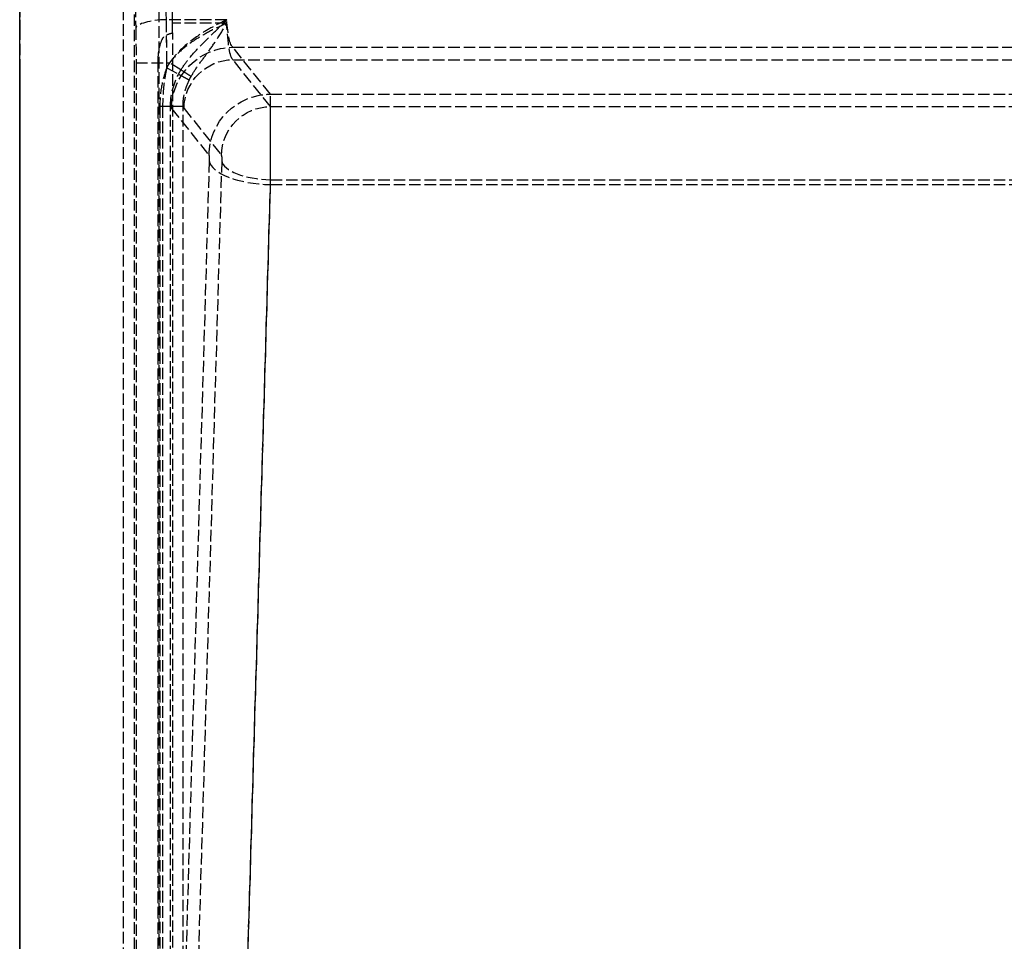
# Model space of a CAD drawing. Header units: millimetres. Extents: x 0 to 512, y -16 to 500.
# Tile 9 of 22: x 0 to 128, y 104 to 224. Entities that reach past the tile are written whole.
import ezdxf

# ---------------------------------------------------------------- set-up
doc = ezdxf.new("R2010")
doc.units = ezdxf.units.MM
doc.header["$LTSCALE"] = 10
doc.linetypes.add('ALLCAD_Strich', pattern=[0.2, 0.15, -0.05])
doc.layers.add('BESCH_KONT_sich_schn_grun_2d', color=10, linetype='Continuous')
doc.layers.add('BESCH_KONT_sich_schn_seit_2d', color=160, linetype='Continuous')

msp = doc.modelspace()

# ---------------------------------------------------------------- linework, layer by layer
at = {"layer": 'BESCH_KONT_sich_schn_grun_2d', "linetype": 'ALLCAD_Strich'}
for p, q in [((0, 0), (0, 500)), ((13.5, 0), (13.5, 500)), ((18.14, 3.74), (18.14, 490.07)), ((14.9, 484.77), (14.9, 2.44)), ((26.93, 224.08), (19.07, 224.08)), ((26.93, 223.62), (19.86, 223.62)), ((19.89, 11.5), (19.89, 222.38)), ((27.72, 220.5), (469.28, 220.5)), ((32.59, 214.4), (27.72, 220.5)), ((15.13, 218.48), (19.12, 218.48)), ((15.13, 218.48), (15.13, 15.25)), ((17.99, 15.25), (17.99, 218.48)), ((19.12, 218.48), (19.5, 218.48)), ((19.12, 217.84), (19.12, 218.48)), ((19.12, 217.84), (20.66, 217)), ((20.96, 217.55), (19.5, 218.48)), ((32.59, 212.78), (27.72, 218.88)), ((27.72, 218.88), (469.28, 218.88)), ((32.59, 214.4), (464.41, 214.4)), ((18.22, 212.84), (18.22, 34.2)), ((18.22, 212.84), (19.61, 212.84)), ((18.58, 212.84), (18.58, 34.2)), ((19.61, 212.84), (21.23, 212.84)), ((19.61, 34.2), (19.61, 212.84)), ((19.74, 212.53), (24.61, 206.43)), ((21.23, 34.2), (21.23, 212.84)), ((21.37, 212.53), (26.24, 206.43)), ((32.59, 212.78), (464.41, 212.78)), ((24.64, 205.74), (19.61, 34.2)), ((26.27, 205.74), (21.23, 34.2)), ((26.89, 8.15), (32.62, 203.28)), ((26.89, 7.51), (32.62, 202.65)), ((32.62, 203.28), (464.38, 203.28)), ((32.62, 202.65), (464.38, 202.65))]:
    msp.add_line(p, q, dxfattribs=at)
for centre, major_axis, ratio, start_param, end_param in [((15.69, 225.48), (0, -9), 0.069927, -1.846598, -1.287002), ((19.07, 222.96), (-4, -0.08), 0.279946, -1.576506, -0.072726), ((18, 218.48), (0, 20), 0.055941, -1.570796, -1.287002), ((18.63, 218.48), (0, 18.37), 0.069927, -1.356851, -1.287002), ((18, 218.48), (0, 18.37), 0.060905, -1.570796, -1.371513), ((32.59, 205.94), (0, 8.5), 0.004113, -1.968165, -0.087266), ((19.82, 225.48), (0, -13), 0.069927, -0.235462, -0.087266), ((21.44, 225.48), (0, -13), 0.069927, -0.235462, -0.087266), ((32.59, 205.94), (0, 6.87), 0.005089, -1.968165, -0.087266), ((32.62, 205.74), (-8, 0.23), 0.386852, 0.075718, 1.582149), ((32.62, 205.74), (-6.37, 0.19), 0.386852, 0.075718, 1.582149)]:
    msp.add_ellipse(centre, major_axis=major_axis, ratio=ratio, start_param=start_param, end_param=end_param, dxfattribs=at)
at = {"layer": 'BESCH_KONT_sich_schn_grun_2d', "linetype": 'ALLCAD_Strich', "extrusion": (0, 0, -1)}
for centre, major_axis, ratio, start_param, end_param in [((19.68, 225.48), (0, 5), 0.125868, -1.85459, -1.294994), ((20.31, 225.48), (0, -6.63), 0.069927, 1.287002, 1.846598), ((27.8, 225.48), (0, 5), 0.18181, -3.054326, -1.85459), ((14.01, 218.48), (0, -16), 0.069927, -1.85459, -1.570796), ((27.8, 225.48), (0, 6.63), 0.137111, -3.054326, -1.85459), ((276.6, 218.48), (-262.7, 0), 0.069927, 0.199284, 0.213945), ((27.72, 212.53), (6.25, 4.99), 0.993786, -2.464257, -0.89954), ((27.72, 212.53), (4.98, 3.98), 0.993786, -2.464257, -0.89954), ((32.59, 206.43), (6.25, 4.99), 0.993786, -2.464257, -0.89954), ((32.59, 206.43), (4.98, 3.98), 0.993786, -2.464257, -0.89954), ((24.61, 205.94), (0, -0.5), 0.069927, -3.054326, -1.173428), ((26.23, 205.94), (0, -0.5), 0.069927, -3.054326, -1.173428)]:
    msp.add_ellipse(centre, major_axis=major_axis, ratio=ratio, start_param=start_param, end_param=end_param, dxfattribs=at)
at = {"layer": 'BESCH_KONT_sich_schn_grun_2d', "linetype": 'ALLCAD_Strich'}
for points, knots in [([(26.93, 224.08), (26.3, 223.78), (25.68, 223.46), (24.47, 222.8), (23.88, 222.45), (22.4, 221.47), (21.54, 220.79), (20.31, 219.54), (19.88, 219.02), (19.5, 218.48)], [-0.9745351, -0.9745351, -0.9745351, -0.9745351, -0.7609276, -0.7609276, -0.5487362, -0.5487362, -0.2110524, -0.2110524, 0, 0, 0, 0]), ([(20.96, 217.55), (21.27, 218.05), (21.61, 218.54), (22.61, 219.77), (23.29, 220.48), (24.48, 221.65), (24.95, 222.11), (25.92, 223.07), (26.42, 223.57), (26.93, 224.08)], [0, 0, 0, 0, 0.2110524, 0.2110524, 0.5487362, 0.5487362, 0.7609276, 0.7609276, 0.9745351, 0.9745351, 0.9745351, 0.9745351]), ([(26.93, 223.62), (26.22, 223.3), (25.51, 222.97), (24.13, 222.26), (23.46, 221.88), (22.82, 221.47), (22.18, 221.05), (21.57, 220.6), (20.44, 219.6), (19.93, 219.06), (19.5, 218.48)], [-0.9745351, -0.9745351, -0.9745351, -0.9745351, -0.7309013, -0.7309013, -0.4872675, -0.4872675, -0.4872675, -0.2436338, -0.2436338, 0, 0, 0, 0]), ([(22.29, 216.7), (22.56, 217.19), (22.88, 217.68), (23.58, 218.66), (23.96, 219.16), (24.36, 219.7), (24.76, 220.24), (25.17, 220.82), (26.03, 222.13), (26.48, 222.86), (26.93, 223.62)], [0, 0, 0, 0, 0.2436338, 0.2436338, 0.4872675, 0.4872675, 0.4872675, 0.7309013, 0.7309013, 0.9745351, 0.9745351, 0.9745351, 0.9745351]), ([(17.99, 218.48), (17.99, 218.9), (18.01, 219.33), (18.1, 220.09), (18.17, 220.46), (18.37, 221.21), (18.51, 221.53), (18.74, 221.85), (18.81, 221.94), (18.96, 222.06), (19.03, 222.09), (19.1, 222.12)], [-0.2898042, -0.2898042, -0.2898042, -0.2898042, -0.2085017, -0.2085017, -0.1387261, -0.1387261, -0.0566435, -0.0566435, -0.022162, -0.022162, 0, 0, 0, 0]), ([(19.12, 217.84), (18.83, 217.08), (18.6, 216.26), (18.29, 214.58), (18.22, 213.71), (18.22, 212.84)], [-0.522631, -0.522631, -0.522631, -0.522631, -0.2613155, -0.2613155, 0, 0, 0, 0]), ([(19.12, 217.84), (19.03, 217.46), (18.96, 217.06), (18.82, 216.26), (18.77, 215.84), (18.72, 215.42), (18.68, 215), (18.64, 214.57), (18.6, 213.71), (18.58, 213.28), (18.58, 212.84)], [-0.522631, -0.522631, -0.522631, -0.522631, -0.3919733, -0.3919733, -0.2613155, -0.2613155, -0.2613155, -0.1306578, -0.1306578, 0, 0, 0, 0]), ([(19.61, 212.84), (19.6, 213.56), (19.69, 214.28), (20.05, 215.68), (20.32, 216.35), (20.66, 217)], [0, 0, 0, 0, 0.2613155, 0.2613155, 0.522631, 0.522631, 0.522631, 0.522631]), ([(20.66, 217), (20.77, 216.94), (21.16, 216.73), (21.71, 216.43), (21.97, 216.28), (22.05, 216.24)], [-0.5996418, -0.5996418, -0.5996418, -0.5996418, -0.5, -0.25, 0, 0, 0, 0]), ([(22.29, 216.7), (22.2, 216.75), (21.94, 216.92), (21.42, 217.25), (21.06, 217.48), (20.96, 217.55)], [0, 0, 0, 0, 0.25, 0.5, 0.5933408, 0.5933408, 0.5933408, 0.5933408]), ([(22.05, 216.24), (22.07, 216.28), (22.09, 216.32), (22.12, 216.39), (22.14, 216.43), (22.16, 216.47), (22.18, 216.51), (22.2, 216.55), (22.24, 216.62), (22.27, 216.66), (22.29, 216.7)], [-0.07447153, -0.07447153, -0.07447153, -0.07447153, -0.05585365, -0.05585365, -0.03723577, -0.03723577, -0.03723577, -0.01861788, -0.01861788, 0, 0, 0, 0]), ([(21.23, 212.84), (21.23, 213.13), (21.25, 213.42), (21.31, 214), (21.37, 214.29), (21.44, 214.58), (21.51, 214.86), (21.59, 215.14), (21.8, 215.7), (21.92, 215.97), (22.05, 216.24)], [0, 0, 0, 0, 0.1306578, 0.1306578, 0.2613155, 0.2613155, 0.2613155, 0.3919733, 0.3919733, 0.522631, 0.522631, 0.522631, 0.522631])]:
    msp.add_open_spline(points, degree=3, knots=knots, dxfattribs=at)
for points in [[(19.5, 218.48), (19.36, 218.27), (19.24, 218.06), (19.12, 217.84)], [(20.66, 217), (20.75, 217.18), (20.85, 217.37), (20.96, 217.55)]]:
    msp.add_open_spline(points, degree=3, dxfattribs=at)
at = {"layer": 'BESCH_KONT_sich_schn_seit_2d', "linetype": 'ALLCAD_Strich'}
for p, q in [((0, 0, 13.5), (0, 500, 13.5)), ((0, 0, 33.5), (0, 500, 33.5)), ((0, 0), (0, 500)), ((0, 0, 47), (0, 500, 47)), ((0, 11.5, 38.45), (0, 222.38, 38.45)), ((0, 220.24, 47), (0, 220.5, 44.06)), ((0, 214.4, 113.74), (0, 220.24, 47)), ((0, 212.78, 113.6), (0, 218.88, 43.92)), ((0, 218.48, 36.78), (0, 218.48, 40.5)), ((0, 217.84, 40.5), (0, 218.48, 40.5)), ((0, 217.84, 38.87), (0, 218.48, 38.87)), ((0, 15.25, 38.58), (0, 218.48, 38.58)), ((0, 218.48, 36.78), (0, 15.25, 36.78)), ((0, 212.84, 40.4), (0, 34.2, 40.4)), ((0, 34.2, 42.03), (0, 212.84, 42.03)), ((0, 212.84, 40.4), (0, 212.84, 42.03)), ((0, 34.2, 41.91), (0, 212.84, 41.91)), ((0, 212.84, 38.81), (0, 212.84, 40.4)), ((0, 212.84, 38.81), (0, 34.2, 38.81)), ((0, 212.53, 43.93), (0, 212.26, 47)), ((0, 212.53, 43.81), (0, 206.43, 113.49)), ((0, 212.26, 47), (0, 206.43, 113.6)), ((0, 205.74, 113.91), (0, 34.2, 41.91)), ((0, 205.74, 114.02), (0, 46.06, 47)), ((0, 8.15, 37.44), (0, 203.28, 119.33)), ((0, 26.72, 47), (0, 202.65, 120.84))]:
    msp.add_line(p, q, dxfattribs=at)
at = {"layer": 'BESCH_KONT_sich_schn_seit_2d', "linetype": 'ALLCAD_Strich', "extrusion": (-1, 0, 0)}
for centre, radius, start, end in [((-225.48, 44.78), 9, 254.1977, 286.2602), ((-218.48, 20.5), 20, 90, 106.2602), ((-218.48, 20.5), 18.37, 102.2581, 106.2602), ((-218.48, 20.5), 18.37, 101.4181, 102.2581), ((-218.48, 20.5), 18.37, 90, 101.4181), ((-205.94, 113), 8.5, 67.2325, 175), ((-225.48, 45.06), 13, 346.509, 355), ((-225.48, 44.94), 13, 346.509, 355), ((-205.94, 113), 6.87, 67.2325, 175)]:
    msp.add_arc(centre, radius, start, end, dxfattribs=at)
at = {"layer": 'BESCH_KONT_sich_schn_seit_2d', "linetype": 'ALLCAD_Strich', "extrusion": (1, 0, 0)}
for centre, radius, start, end in [((225.48, 44.5), 6.63, 253.7398, 285.8023), ((225.48, 44.5), 5, 185, 253.7398), ((225.48, 44.5), 6.63, 185, 253.7398), ((218.48, 20.78), 16, 73.7398, 90), ((205.94, 113.44), 0.5, 5, 112.7675), ((205.94, 113.56), 0.5, 5, 112.7675)]:
    msp.add_arc(centre, radius, start, end, dxfattribs=at)
for centre, major_axis, ratio, start_param, end_param in [((0, 222.96, 35.86), (0, 1.12, 3.84), 0.019576, 0, 1.50378), ((0, 218.48, 42.3), (0, 0, -1.8), 0.53872, -1.306052, 0), ((0, 205.74, 113.46), (0, -2.47, 5.87), 0.027051, -1.506431, 0), ((0, 205.74, 113.46), (0, -3.1, 7.38), 0.027051, -1.506431, 0)]:
    msp.add_ellipse(centre, major_axis=major_axis, ratio=ratio, start_param=start_param, end_param=end_param, dxfattribs=at)
at = {"layer": 'BESCH_KONT_sich_schn_seit_2d', "linetype": 'ALLCAD_Strich', "extrusion": (-1, 0, 0)}
for centre, major_axis, ratio, start_param, end_param in [((0, 212.53, 43.37), (0, 7.97, 0.7), 0.069492, -1.564717, 0), ((0, 212.53, 43.37), (0, 6.35, 0.56), 0.069492, -1.564717, 0), ((0, 217.84, 42.3), (0, 0, -1.8), 0.479477, 0, 1.338896), ((0, 206.43, 113.04), (0, 7.97, 0.7), 0.069492, -1.564717, 0), ((0, 206.43, 113.04), (0, 6.35, 0.56), 0.069492, -1.564717, 0)]:
    msp.add_ellipse(centre, major_axis=major_axis, ratio=ratio, start_param=start_param, end_param=end_param, dxfattribs=at)
at = {"layer": 'BESCH_KONT_sich_schn_seit_2d', "linetype": 'ALLCAD_Strich', "extrusion": (1, 0, 0)}
for points, knots in [([(0, 217.55, 41.83), (0, 218.05, 41.77), (0, 218.54, 41.68), (0, 219.77, 41.37), (0, 220.48, 41.1), (0, 221.65, 40.62), (0, 222.11, 40.41), (0, 223.07, 40.03), (0, 223.57, 39.85), (0, 224.08, 39.7)], [0, 0, 0, 0, 0.2110524, 0.2110524, 0.5487362, 0.5487362, 0.7609276, 0.7609276, 0.9745351, 0.9745351, 0.9745351, 0.9745351]), ([(0, 216.7, 41.4), (0, 217.19, 41.28), (0, 217.68, 41.1), (0, 218.66, 40.63), (0, 219.16, 40.34), (0, 219.7, 40.02), (0, 220.24, 39.7), (0, 220.82, 39.34), (0, 222.13, 38.67), (0, 222.86, 38.36), (0, 223.62, 38.14)], [0, 0, 0, 0, 0.2436338, 0.2436338, 0.4872675, 0.4872675, 0.4872675, 0.7309013, 0.7309013, 0.9745351, 0.9745351, 0.9745351, 0.9745351]), ([(0, 218.48, 38.58), (0, 218.9, 38.58), (0, 219.33, 38.58), (0, 220.09, 38.58), (0, 220.46, 38.57), (0, 221.21, 38.56), (0, 221.53, 38.55), (0, 221.85, 38.53), (0, 221.94, 38.53), (0, 222.06, 38.52), (0, 222.09, 38.51), (0, 222.12, 38.51)], [-0.2898042, -0.2898042, -0.2898042, -0.2898042, -0.2085017, -0.2085017, -0.1387261, -0.1387261, -0.0566435, -0.0566435, -0.022162, -0.022162, 0, 0, 0, 0]), ([(0, 217.84, 40.5), (0, 217.08, 40.5), (0, 216.26, 40.47), (0, 214.58, 40.42), (0, 213.71, 40.4), (0, 212.84, 40.4)], [-0.522631, -0.522631, -0.522631, -0.522631, -0.2613155, -0.2613155, 0, 0, 0, 0]), ([(0, 217.84, 38.87), (0, 217.46, 38.87), (0, 217.06, 38.87), (0, 216.26, 38.85), (0, 215.84, 38.84), (0, 215.42, 38.84), (0, 215, 38.83), (0, 214.57, 38.82), (0, 213.71, 38.81), (0, 213.28, 38.81), (0, 212.84, 38.81)], [-0.522631, -0.522631, -0.522631, -0.522631, -0.3919733, -0.3919733, -0.2613155, -0.2613155, -0.2613155, -0.1306578, -0.1306578, 0, 0, 0, 0]), ([(0, 212.84, 42.03), (0, 213.56, 41.99), (0, 214.28, 41.98), (0, 215.68, 41.96), (0, 216.35, 41.95), (0, 217, 41.89)], [0, 0, 0, 0, 0.2613155, 0.2613155, 0.522631, 0.522631, 0.522631, 0.522631]), ([(0, 216.24, 41.51), (0, 216.28, 41.5), (0, 216.32, 41.49), (0, 216.39, 41.48), (0, 216.43, 41.47), (0, 216.47, 41.46), (0, 216.51, 41.45), (0, 216.55, 41.44), (0, 216.62, 41.42), (0, 216.66, 41.41), (0, 216.7, 41.4)], [-0.07447153, -0.07447153, -0.07447153, -0.07447153, -0.05585365, -0.05585365, -0.03723577, -0.03723577, -0.03723577, -0.01861788, -0.01861788, 0, 0, 0, 0]), ([(0, 212.84, 41.91), (0, 213.13, 41.88), (0, 213.42, 41.85), (0, 214, 41.79), (0, 214.29, 41.77), (0, 214.58, 41.74), (0, 214.86, 41.71), (0, 215.14, 41.69), (0, 215.7, 41.62), (0, 215.97, 41.57), (0, 216.24, 41.51)], [0, 0, 0, 0, 0.1306578, 0.1306578, 0.2613155, 0.2613155, 0.2613155, 0.3919733, 0.3919733, 0.522631, 0.522631, 0.522631, 0.522631])]:
    msp.add_open_spline(points, degree=3, knots=knots, dxfattribs=at)
for points in [[(0, 216.7, 41.4), (0, 216.75, 41.04), (0, 216.92, 40.35), (0, 217.34, 39.53), (0, 217.88, 38.99), (0, 218.28, 38.87), (0, 218.48, 38.87)], [(0, 217.84, 38.87), (0, 217.66, 38.87), (0, 217.29, 39), (0, 216.8, 39.56), (0, 216.43, 40.42), (0, 216.28, 41.14), (0, 216.24, 41.51)], [(0, 217, 41.89), (0, 217.18, 41.87), (0, 217.37, 41.85), (0, 217.55, 41.83)]]:
    msp.add_open_spline(points, degree=3, dxfattribs=at)

doc.saveas('drawing.dxf')
